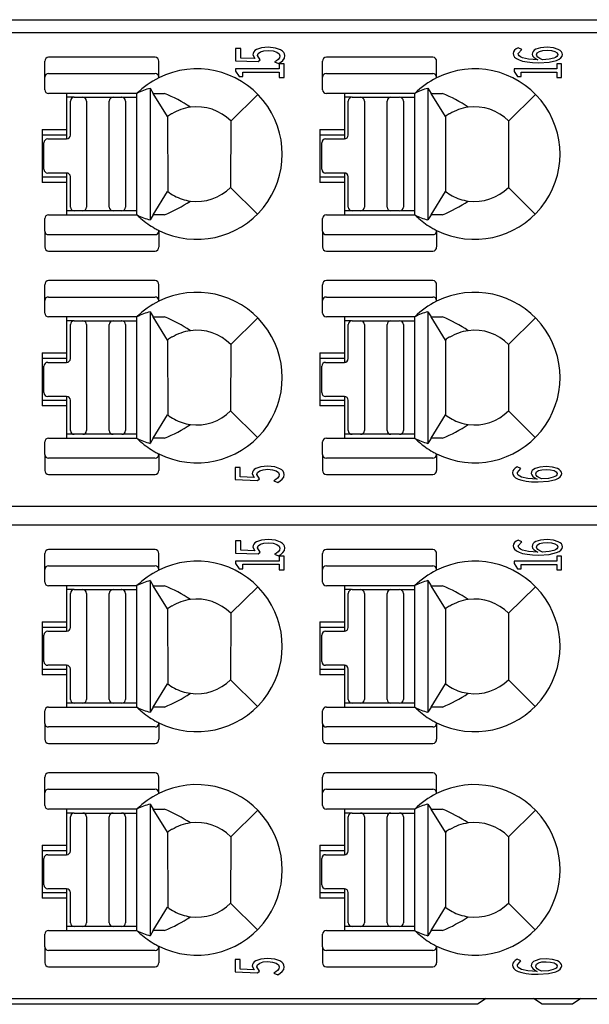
# Model space of a CAD drawing. Header units: millimetres. Extents: x 0 to 427, y 0 to 299.
# Tile 10 of 37: x 161 to 176, y 50 to 76. Entities that reach past the tile are written whole.
import ezdxf

# ---------------------------------------------------------------- set-up
doc = ezdxf.new("R2010")
doc.units = ezdxf.units.MM
doc.header["$LTSCALE"] = 23.1
doc.header["$MEASUREMENT"] = 0
doc.layers.add('Layer0000', color=7, linetype='Continuous', lineweight=25)
doc.layers.add('LAYER_1', color=7, linetype='Continuous')

msp = doc.modelspace()

# ---------------------------------------------------------------- linework, layer by layer
at = {"layer": 'Layer0000', "color": 7, "linetype": 'Continuous', "lineweight": 25}
for p, q in [((154.63, 76.428), (189.315, 76.428)), ((189.848, 76.078), (119.002, 76.078)), ((164.121, 75.44), (161.313, 75.44)), ((171.451, 75.44), (168.643, 75.44)), ((161.213, 74.914), (161.213, 75.33)), ((164.221, 74.914), (164.221, 75.33)), ((168.543, 74.914), (168.543, 75.33)), ((171.551, 74.914), (171.551, 75.33)), ((161.213, 74.578), (161.213, 74.914)), ((161.313, 75.005), (164.121, 75.005)), ((164.221, 74.914), (164.221, 74.892)), ((168.543, 74.578), (168.543, 74.914)), ((168.643, 75.005), (171.451, 75.005)), ((171.551, 74.914), (171.551, 74.892)), ((163.646, 74.48), (161.313, 74.478)), ((161.79, 74.478), (161.79, 73.528)), ((161.976, 74.378), (161.79, 74.378)), ((161.99, 74.379), (162.215, 74.379)), ((162.215, 74.379), (163.015, 74.379)), ((163.015, 74.379), (163.245, 74.379)), ((163.245, 74.379), (163.238, 74.379)), ((163.264, 74.379), (163.645, 74.379)), ((163.99, 74.616), (164.075, 74.478)), ((163.99, 74.616), (163.99, 71.14)), ((164.075, 74.478), (164.373, 74.479)), ((164.452, 73.869), (164.075, 74.478)), ((166.119, 73.752), (166.834, 74.452)), ((170.976, 74.48), (168.643, 74.478)), ((169.12, 74.478), (169.12, 73.528)), ((169.306, 74.378), (169.12, 74.378)), ((169.32, 74.379), (169.545, 74.379)), ((169.545, 74.379), (170.345, 74.379)), ((170.345, 74.379), (170.575, 74.379)), ((170.575, 74.379), (170.568, 74.379)), ((170.594, 74.379), (170.975, 74.379)), ((171.32, 74.616), (171.405, 74.478)), ((171.32, 74.616), (171.32, 71.14)), ((171.405, 74.478), (171.703, 74.479)), ((171.782, 73.869), (171.405, 74.478)), ((173.449, 73.752), (174.164, 74.452)), ((161.89, 73.379), (161.89, 74.279)), ((162.315, 74.279), (162.315, 71.479)), ((162.915, 71.479), (162.915, 74.279)), ((163.345, 74.279), (163.345, 71.479)), ((163.644, 71.319), (163.644, 74.278)), ((169.22, 73.379), (169.22, 74.279)), ((169.645, 74.279), (169.645, 71.479)), ((170.245, 71.479), (170.245, 74.279)), ((170.675, 74.279), (170.675, 71.479)), ((170.974, 71.319), (170.974, 74.278)), ((164.454, 73.865), (164.456, 71.893)), ((164.569, 73.941), (164.555, 73.941)), ((171.784, 73.865), (171.786, 71.893)), ((171.899, 73.941), (171.885, 73.941)), ((166.119, 73.752), (166.114, 71.998)), ((173.449, 73.752), (173.444, 71.998)), ((161.14, 73.528), (161.14, 72.128)), ((161.14, 73.528), (161.79, 73.528)), ((161.79, 73.378), (161.14, 73.378)), ((161.79, 73.528), (161.79, 73.378)), ((161.79, 73.378), (161.79, 73.279)), ((168.47, 73.528), (168.47, 72.128)), ((168.47, 73.528), (169.12, 73.528)), ((169.12, 73.378), (168.47, 73.378)), ((169.12, 73.528), (169.12, 73.378)), ((169.12, 73.378), (169.12, 73.279)), ((161.19, 72.479), (161.19, 73.179)), ((161.29, 73.279), (161.79, 73.279)), ((168.52, 72.479), (168.52, 73.179)), ((168.62, 73.279), (169.12, 73.279)), ((161.79, 72.379), (161.29, 72.379)), ((161.79, 72.379), (161.79, 72.278)), ((169.12, 72.379), (168.62, 72.379)), ((169.12, 72.379), (169.12, 72.278)), ((161.14, 72.278), (161.79, 72.278)), ((161.79, 72.128), (161.14, 72.128)), ((161.79, 72.278), (161.79, 72.128)), ((161.79, 72.128), (161.79, 71.278)), ((161.89, 71.479), (161.89, 72.279)), ((168.47, 72.278), (169.12, 72.278)), ((169.12, 72.128), (168.47, 72.128)), ((169.12, 72.278), (169.12, 72.128)), ((169.12, 72.128), (169.12, 71.278)), ((169.22, 71.479), (169.22, 72.279)), ((164.075, 71.277), (164.455, 71.892)), ((166.114, 71.998), (166.824, 71.293)), ((171.405, 71.277), (171.785, 71.892)), ((173.444, 71.998), (174.154, 71.293)), ((161.313, 71.278), (163.646, 71.276)), ((161.99, 71.379), (161.79, 71.379)), ((162.215, 71.379), (161.99, 71.379)), ((163.015, 71.379), (162.215, 71.379)), ((163.245, 71.379), (163.015, 71.379)), ((163.644, 71.379), (163.264, 71.379)), ((163.344, 71.471), (163.344, 71.472)), ((164.075, 71.277), (163.99, 71.14)), ((164.373, 71.277), (164.075, 71.277)), ((168.643, 71.278), (170.976, 71.276)), ((169.32, 71.379), (169.12, 71.379)), ((169.545, 71.379), (169.32, 71.379)), ((170.345, 71.379), (169.545, 71.379)), ((170.575, 71.379), (170.345, 71.379)), ((170.974, 71.379), (170.594, 71.379)), ((170.674, 71.471), (170.674, 71.472)), ((171.405, 71.277), (171.32, 71.14)), ((171.703, 71.277), (171.405, 71.277)), ((161.213, 70.842), (161.213, 71.178)), ((168.543, 70.842), (168.543, 71.178)), ((161.213, 70.842), (161.213, 70.426)), ((164.121, 70.751), (161.313, 70.751)), ((164.221, 70.863), (164.221, 70.842)), ((164.221, 70.842), (164.221, 70.426)), ((168.543, 70.842), (168.543, 70.426)), ((171.451, 70.751), (168.643, 70.751)), ((171.551, 70.863), (171.551, 70.842)), ((171.551, 70.842), (171.551, 70.426)), ((161.313, 70.316), (164.121, 70.316)), ((168.643, 70.316), (171.451, 70.316)), ((161.213, 69.014), (161.213, 69.43)), ((164.121, 69.54), (161.313, 69.54)), ((164.221, 69.014), (164.221, 69.43)), ((168.543, 69.014), (168.543, 69.43)), ((171.451, 69.54), (168.643, 69.54)), ((171.551, 69.014), (171.551, 69.43)), ((161.213, 68.678), (161.213, 69.014)), ((161.313, 69.105), (164.121, 69.105)), ((164.221, 69.014), (164.221, 68.992)), ((168.543, 68.678), (168.543, 69.014)), ((168.643, 69.105), (171.451, 69.105)), ((171.551, 69.014), (171.551, 68.992)), ((163.99, 68.716), (164.075, 68.578)), ((163.99, 68.716), (163.99, 65.24)), ((171.32, 68.716), (171.405, 68.578)), ((171.32, 68.716), (171.32, 65.24)), ((163.646, 68.58), (161.313, 68.578)), ((161.79, 68.578), (161.79, 67.628)), ((161.976, 68.478), (161.79, 68.478)), ((161.99, 68.479), (162.215, 68.479)), ((162.215, 68.479), (163.015, 68.479)), ((163.015, 68.479), (163.245, 68.479)), ((163.245, 68.479), (163.238, 68.479)), ((163.264, 68.479), (163.645, 68.479)), ((164.075, 68.578), (164.373, 68.579)), ((164.452, 67.969), (164.075, 68.578)), ((166.119, 67.852), (166.834, 68.552)), ((170.976, 68.58), (168.643, 68.578)), ((169.12, 68.578), (169.12, 67.628)), ((169.306, 68.478), (169.12, 68.478)), ((169.32, 68.479), (169.545, 68.479)), ((169.545, 68.479), (170.345, 68.479)), ((170.345, 68.479), (170.575, 68.479)), ((170.575, 68.479), (170.568, 68.479)), ((170.594, 68.479), (170.975, 68.479)), ((171.405, 68.578), (171.703, 68.579)), ((171.782, 67.969), (171.405, 68.578)), ((173.449, 67.852), (174.164, 68.552)), ((161.89, 67.479), (161.89, 68.379)), ((162.315, 68.379), (162.315, 65.579)), ((162.915, 65.579), (162.915, 68.379)), ((163.345, 68.379), (163.345, 65.579)), ((163.644, 65.419), (163.644, 68.378)), ((169.22, 67.479), (169.22, 68.379)), ((169.645, 68.379), (169.645, 65.579)), ((170.245, 65.579), (170.245, 68.379)), ((170.675, 68.379), (170.675, 65.579)), ((170.974, 65.419), (170.974, 68.378)), ((164.454, 67.965), (164.456, 65.993)), ((164.569, 68.041), (164.555, 68.041)), ((171.784, 67.965), (171.786, 65.993)), ((171.899, 68.041), (171.885, 68.041)), ((161.14, 67.628), (161.14, 66.228)), ((161.14, 67.628), (161.79, 67.628)), ((161.79, 67.628), (161.79, 67.478)), ((166.119, 67.852), (166.114, 66.098)), ((168.47, 67.628), (168.47, 66.228)), ((168.47, 67.628), (169.12, 67.628)), ((169.12, 67.628), (169.12, 67.478)), ((173.449, 67.852), (173.444, 66.098)), ((161.79, 67.478), (161.14, 67.478)), ((161.29, 67.379), (161.79, 67.379)), ((161.79, 67.478), (161.79, 67.379)), ((169.12, 67.478), (168.47, 67.478)), ((168.62, 67.379), (169.12, 67.379)), ((169.12, 67.478), (169.12, 67.379)), ((161.19, 66.579), (161.19, 67.279)), ((168.52, 66.579), (168.52, 67.279)), ((161.14, 66.378), (161.79, 66.378)), ((161.79, 66.479), (161.29, 66.479)), ((161.79, 66.479), (161.79, 66.378)), ((161.79, 66.378), (161.79, 66.228)), ((161.89, 65.579), (161.89, 66.379)), ((168.47, 66.378), (169.12, 66.378)), ((169.12, 66.479), (168.62, 66.479)), ((169.12, 66.479), (169.12, 66.378)), ((169.12, 66.378), (169.12, 66.228)), ((169.22, 65.579), (169.22, 66.379)), ((161.79, 66.228), (161.14, 66.228)), ((161.79, 66.228), (161.79, 65.378)), ((166.114, 66.098), (166.824, 65.393)), ((169.12, 66.228), (168.47, 66.228)), ((169.12, 66.228), (169.12, 65.378)), ((173.444, 66.098), (174.154, 65.393)), ((164.075, 65.377), (164.455, 65.992)), ((171.405, 65.377), (171.785, 65.992)), ((163.344, 65.571), (163.344, 65.572)), ((170.674, 65.571), (170.674, 65.572)), ((161.213, 64.942), (161.213, 65.278)), ((161.313, 65.378), (163.646, 65.376)), ((161.99, 65.479), (161.79, 65.479)), ((162.215, 65.479), (161.99, 65.479)), ((163.015, 65.479), (162.215, 65.479)), ((163.245, 65.479), (163.015, 65.479)), ((163.644, 65.479), (163.264, 65.479)), ((164.075, 65.377), (163.99, 65.24)), ((164.373, 65.377), (164.075, 65.377)), ((168.543, 64.942), (168.543, 65.278)), ((168.643, 65.378), (170.976, 65.376)), ((169.32, 65.479), (169.12, 65.479)), ((169.545, 65.479), (169.32, 65.479)), ((170.345, 65.479), (169.545, 65.479)), ((170.575, 65.479), (170.345, 65.479)), ((170.974, 65.479), (170.594, 65.479)), ((171.405, 65.377), (171.32, 65.24)), ((171.703, 65.377), (171.405, 65.377)), ((161.213, 64.942), (161.213, 64.526)), ((164.121, 64.851), (161.313, 64.851)), ((164.221, 64.963), (164.221, 64.942)), ((164.221, 64.942), (164.221, 64.526)), ((168.543, 64.942), (168.543, 64.526)), ((171.451, 64.851), (168.643, 64.851)), ((171.551, 64.963), (171.551, 64.942)), ((171.551, 64.942), (171.551, 64.526)), ((161.313, 64.416), (164.121, 64.416)), ((168.643, 64.416), (171.451, 64.416)), ((119.002, 63.578), (189.848, 63.578)), ((189.848, 63.078), (119.002, 63.078)), ((164.121, 62.44), (161.313, 62.44)), ((171.451, 62.44), (168.643, 62.44)), ((161.213, 61.914), (161.213, 62.33)), ((164.221, 61.914), (164.221, 62.33)), ((168.543, 61.914), (168.543, 62.33)), ((171.551, 61.914), (171.551, 62.33)), ((161.213, 61.578), (161.213, 61.914)), ((161.313, 62.005), (164.121, 62.005)), ((164.221, 61.914), (164.221, 61.892)), ((168.543, 61.578), (168.543, 61.914)), ((168.643, 62.005), (171.451, 62.005)), ((171.551, 61.914), (171.551, 61.892)), ((163.646, 61.48), (161.313, 61.478)), ((161.79, 61.478), (161.79, 60.528)), ((161.976, 61.378), (161.79, 61.378)), ((161.99, 61.379), (162.215, 61.379)), ((162.215, 61.379), (163.015, 61.379)), ((163.015, 61.379), (163.245, 61.379)), ((163.245, 61.379), (163.238, 61.379)), ((163.264, 61.379), (163.645, 61.379)), ((163.99, 61.616), (164.075, 61.478)), ((163.99, 61.616), (163.99, 58.14)), ((164.075, 61.478), (164.373, 61.479)), ((164.452, 60.869), (164.075, 61.478)), ((166.119, 60.752), (166.834, 61.452)), ((170.976, 61.48), (168.643, 61.478)), ((169.12, 61.478), (169.12, 60.528)), ((169.306, 61.378), (169.12, 61.378)), ((169.32, 61.379), (169.545, 61.379)), ((169.545, 61.379), (170.345, 61.379)), ((170.345, 61.379), (170.575, 61.379)), ((170.575, 61.379), (170.568, 61.379)), ((170.594, 61.379), (170.975, 61.379)), ((171.32, 61.616), (171.405, 61.478)), ((171.32, 61.616), (171.32, 58.14)), ((171.405, 61.478), (171.703, 61.479)), ((171.782, 60.869), (171.405, 61.478)), ((173.449, 60.752), (174.164, 61.452)), ((161.89, 60.379), (161.89, 61.279)), ((162.315, 61.279), (162.315, 58.479)), ((162.915, 58.479), (162.915, 61.279)), ((163.345, 61.279), (163.345, 58.479)), ((163.644, 58.319), (163.644, 61.278)), ((169.22, 60.379), (169.22, 61.279)), ((169.645, 61.279), (169.645, 58.479)), ((170.245, 58.479), (170.245, 61.279)), ((170.675, 61.279), (170.675, 58.479)), ((170.974, 58.319), (170.974, 61.278)), ((164.454, 60.865), (164.456, 58.893)), ((164.569, 60.941), (164.555, 60.941)), ((171.784, 60.865), (171.786, 58.893)), ((171.899, 60.941), (171.885, 60.941)), ((166.119, 60.752), (166.114, 58.998)), ((173.449, 60.752), (173.444, 58.998)), ((161.14, 60.528), (161.14, 59.128)), ((161.14, 60.528), (161.79, 60.528)), ((161.79, 60.378), (161.14, 60.378)), ((161.79, 60.528), (161.79, 60.378)), ((161.79, 60.378), (161.79, 60.279)), ((168.47, 60.528), (168.47, 59.128)), ((168.47, 60.528), (169.12, 60.528)), ((169.12, 60.378), (168.47, 60.378)), ((169.12, 60.528), (169.12, 60.378)), ((169.12, 60.378), (169.12, 60.279)), ((161.19, 59.479), (161.19, 60.179)), ((161.29, 60.279), (161.79, 60.279)), ((168.52, 59.479), (168.52, 60.179)), ((168.62, 60.279), (169.12, 60.279)), ((161.79, 59.379), (161.29, 59.379)), ((161.79, 59.379), (161.79, 59.278)), ((169.12, 59.379), (168.62, 59.379)), ((169.12, 59.379), (169.12, 59.278)), ((161.14, 59.278), (161.79, 59.278)), ((161.79, 59.128), (161.14, 59.128)), ((161.79, 59.278), (161.79, 59.128)), ((161.79, 59.128), (161.79, 58.278)), ((161.89, 58.479), (161.89, 59.279)), ((168.47, 59.278), (169.12, 59.278)), ((169.12, 59.128), (168.47, 59.128)), ((169.12, 59.278), (169.12, 59.128)), ((169.12, 59.128), (169.12, 58.278)), ((169.22, 58.479), (169.22, 59.279)), ((164.075, 58.277), (164.455, 58.892)), ((166.114, 58.998), (166.824, 58.293)), ((171.405, 58.277), (171.785, 58.892)), ((173.444, 58.998), (174.154, 58.293)), ((161.313, 58.278), (163.646, 58.276)), ((161.99, 58.379), (161.79, 58.379)), ((162.215, 58.379), (161.99, 58.379)), ((163.015, 58.379), (162.215, 58.379)), ((163.245, 58.379), (163.015, 58.379)), ((163.644, 58.379), (163.264, 58.379)), ((163.344, 58.471), (163.344, 58.472)), ((164.075, 58.277), (163.99, 58.14)), ((164.373, 58.277), (164.075, 58.277)), ((168.643, 58.278), (170.976, 58.276)), ((169.32, 58.379), (169.12, 58.379)), ((169.545, 58.379), (169.32, 58.379)), ((170.345, 58.379), (169.545, 58.379)), ((170.575, 58.379), (170.345, 58.379)), ((170.974, 58.379), (170.594, 58.379)), ((170.674, 58.471), (170.674, 58.472)), ((171.405, 58.277), (171.32, 58.14)), ((171.703, 58.277), (171.405, 58.277)), ((161.213, 57.842), (161.213, 58.178)), ((168.543, 57.842), (168.543, 58.178)), ((161.213, 57.842), (161.213, 57.426)), ((164.121, 57.751), (161.313, 57.751)), ((164.221, 57.863), (164.221, 57.842)), ((164.221, 57.842), (164.221, 57.426)), ((168.543, 57.842), (168.543, 57.426)), ((171.451, 57.751), (168.643, 57.751)), ((171.551, 57.863), (171.551, 57.842)), ((171.551, 57.842), (171.551, 57.426)), ((161.313, 57.316), (164.121, 57.316)), ((168.643, 57.316), (171.451, 57.316)), ((161.213, 56.014), (161.213, 56.43)), ((164.121, 56.54), (161.313, 56.54)), ((164.221, 56.014), (164.221, 56.43)), ((168.543, 56.014), (168.543, 56.43)), ((171.451, 56.54), (168.643, 56.54)), ((171.551, 56.014), (171.551, 56.43)), ((161.213, 55.678), (161.213, 56.014)), ((161.313, 56.105), (164.121, 56.105)), ((164.221, 56.014), (164.221, 55.992)), ((168.543, 55.678), (168.543, 56.014)), ((168.643, 56.105), (171.451, 56.105)), ((171.551, 56.014), (171.551, 55.992)), ((163.99, 55.716), (164.075, 55.578)), ((163.99, 55.716), (163.99, 52.24)), ((171.32, 55.716), (171.405, 55.578)), ((171.32, 55.716), (171.32, 52.24)), ((163.646, 55.58), (161.313, 55.578)), ((161.79, 55.578), (161.79, 54.628)), ((161.976, 55.478), (161.79, 55.478)), ((161.99, 55.479), (162.215, 55.479)), ((162.215, 55.479), (163.015, 55.479)), ((163.015, 55.479), (163.245, 55.479)), ((163.245, 55.479), (163.238, 55.479)), ((163.264, 55.479), (163.645, 55.479)), ((164.075, 55.578), (164.373, 55.579)), ((164.452, 54.969), (164.075, 55.578)), ((166.119, 54.852), (166.834, 55.552)), ((170.976, 55.58), (168.643, 55.578)), ((169.12, 55.578), (169.12, 54.628)), ((169.306, 55.478), (169.12, 55.478)), ((169.32, 55.479), (169.545, 55.479)), ((169.545, 55.479), (170.345, 55.479)), ((170.345, 55.479), (170.575, 55.479)), ((170.575, 55.479), (170.568, 55.479)), ((170.594, 55.479), (170.975, 55.479)), ((171.405, 55.578), (171.703, 55.579)), ((171.782, 54.969), (171.405, 55.578)), ((173.449, 54.852), (174.164, 55.552)), ((161.89, 54.479), (161.89, 55.379)), ((162.315, 55.379), (162.315, 52.579)), ((162.915, 52.579), (162.915, 55.379)), ((163.345, 55.379), (163.345, 52.579)), ((163.644, 52.419), (163.644, 55.378)), ((169.22, 54.479), (169.22, 55.379)), ((169.645, 55.379), (169.645, 52.579)), ((170.245, 52.579), (170.245, 55.379)), ((170.675, 55.379), (170.675, 52.579)), ((170.974, 52.419), (170.974, 55.378)), ((164.454, 54.965), (164.456, 52.993)), ((164.569, 55.041), (164.555, 55.041)), ((171.784, 54.965), (171.786, 52.993)), ((171.899, 55.041), (171.885, 55.041)), ((161.14, 54.628), (161.14, 53.228)), ((161.14, 54.628), (161.79, 54.628)), ((161.79, 54.628), (161.79, 54.478)), ((166.119, 54.852), (166.114, 53.098)), ((168.47, 54.628), (168.47, 53.228)), ((168.47, 54.628), (169.12, 54.628)), ((169.12, 54.628), (169.12, 54.478)), ((173.449, 54.852), (173.444, 53.098)), ((161.79, 54.478), (161.14, 54.478)), ((161.29, 54.379), (161.79, 54.379)), ((161.79, 54.478), (161.79, 54.379)), ((169.12, 54.478), (168.47, 54.478)), ((168.62, 54.379), (169.12, 54.379)), ((169.12, 54.478), (169.12, 54.379)), ((161.19, 53.579), (161.19, 54.279)), ((168.52, 53.579), (168.52, 54.279)), ((161.14, 53.378), (161.79, 53.378)), ((161.79, 53.479), (161.29, 53.479)), ((161.79, 53.479), (161.79, 53.378)), ((161.79, 53.378), (161.79, 53.228)), ((161.89, 52.579), (161.89, 53.379)), ((168.47, 53.378), (169.12, 53.378)), ((169.12, 53.479), (168.62, 53.479)), ((169.12, 53.479), (169.12, 53.378)), ((169.12, 53.378), (169.12, 53.228)), ((169.22, 52.579), (169.22, 53.379)), ((161.79, 53.228), (161.14, 53.228)), ((161.79, 53.228), (161.79, 52.378)), ((166.114, 53.098), (166.824, 52.393)), ((169.12, 53.228), (168.47, 53.228)), ((169.12, 53.228), (169.12, 52.378)), ((173.444, 53.098), (174.154, 52.393)), ((164.075, 52.377), (164.455, 52.992)), ((171.405, 52.377), (171.785, 52.992)), ((163.344, 52.571), (163.344, 52.572)), ((170.674, 52.571), (170.674, 52.572)), ((161.213, 51.942), (161.213, 52.278)), ((161.313, 52.378), (163.646, 52.376)), ((161.99, 52.479), (161.79, 52.479)), ((162.215, 52.479), (161.99, 52.479)), ((163.015, 52.479), (162.215, 52.479)), ((163.245, 52.479), (163.015, 52.479)), ((163.644, 52.479), (163.264, 52.479)), ((164.075, 52.377), (163.99, 52.24)), ((164.373, 52.377), (164.075, 52.377)), ((168.543, 51.942), (168.543, 52.278)), ((168.643, 52.378), (170.976, 52.376)), ((169.32, 52.479), (169.12, 52.479)), ((169.545, 52.479), (169.32, 52.479)), ((170.345, 52.479), (169.545, 52.479)), ((170.575, 52.479), (170.345, 52.479)), ((170.974, 52.479), (170.594, 52.479)), ((171.405, 52.377), (171.32, 52.24)), ((171.703, 52.377), (171.405, 52.377)), ((161.213, 51.942), (161.213, 51.526)), ((164.121, 51.851), (161.313, 51.851)), ((164.221, 51.963), (164.221, 51.942)), ((164.221, 51.942), (164.221, 51.526)), ((168.543, 51.942), (168.543, 51.526)), ((171.451, 51.851), (168.643, 51.851)), ((171.551, 51.963), (171.551, 51.942)), ((171.551, 51.942), (171.551, 51.526)), ((161.313, 51.416), (164.121, 51.416)), ((168.643, 51.416), (171.451, 51.416)), ((119.002, 50.578), (189.848, 50.578)), ((172.859, 50.578), (172.634, 50.428)), ((174.334, 50.428), (174.109, 50.578)), ((175.359, 50.578), (175.134, 50.428)), ((172.634, 50.428), (119.807, 50.428)), ((175.134, 50.428), (174.334, 50.428))]:
    msp.add_line(p, q, dxfattribs=at)
for centre, radius, start, end in [((161.318, 75.334), 0.105, 92.8781, 182.6522), ((164.116, 75.334), 0.105, 357.5855, 87.1293), ((168.648, 75.334), 0.105, 92.8781, 182.6522), ((171.446, 75.334), 0.105, 357.5855, 87.1293), ((161.308, 74.909), 0.0957, 87.3682, 177.1008), ((165.224, 72.873), 2.255, 116.4152, 134.4365), ((164.126, 74.909), 0.0957, 2.8992, 92.6318), ((165.226, 72.878), 2.251, 243.496, 116.5066), ((168.638, 74.909), 0.0957, 87.3682, 177.1008), ((172.554, 72.873), 2.255, 116.4152, 134.4365), ((171.456, 74.909), 0.0957, 2.8992, 92.6318), ((172.556, 72.878), 2.251, 243.496, 116.5066), ((161.313, 74.578), 0.1, 180, 270), ((161.99, 74.279), 0.1, 90, 180), ((162.215, 74.279), 0.1, 0, 90), ((163.015, 74.279), 0.1, 90, 180), ((163.245, 74.279), 0.1, 0, 90), ((164.403, 73.029), 1.639, 104.5895, 117.5145), ((163.081, 71.236), 3.491, 55.5897, 68.271), ((168.643, 74.578), 0.1, 180, 270), ((169.32, 74.279), 0.1, 90, 180), ((169.545, 74.279), 0.1, 0, 90), ((170.345, 74.279), 0.1, 90, 180), ((170.575, 74.279), 0.1, 0, 90), ((171.733, 73.029), 1.639, 104.5895, 117.5145), ((170.411, 71.236), 3.491, 55.5897, 68.271), ((165.226, 72.878), 1.25, 97.9308, 121.7025), ((165.226, 72.878), 1.25, 44.4046, 97.9308), ((172.556, 72.878), 1.25, 97.9308, 121.7025), ((172.556, 72.878), 1.25, 44.4046, 97.9308), ((165.226, 72.878), 1.257, 122.2482, 128.0262), ((172.556, 72.878), 1.257, 122.2482, 128.0262), ((161.79, 73.379), 0.1, 270, 0), ((169.12, 73.379), 0.1, 270, 0), ((161.29, 73.179), 0.1, 90, 180), ((168.62, 73.179), 0.1, 90, 180), ((161.29, 72.479), 0.1, 180, 270), ((161.79, 72.279), 0.1, 0, 90), ((168.62, 72.479), 0.1, 180, 270), ((169.12, 72.279), 0.1, 0, 90), ((165.226, 72.878), 1.25, 231.9545, 241.6424), ((165.226, 72.878), 1.25, 241.6424, 262.069), ((165.226, 72.878), 1.25, 262.069, 315.2375), ((172.556, 72.878), 1.25, 231.9545, 241.6424), ((172.556, 72.878), 1.25, 241.6424, 262.069), ((172.556, 72.878), 1.25, 262.069, 315.2375), ((163.084, 74.515), 3.485, 291.7076, 304.4163), ((170.414, 74.515), 3.485, 291.7076, 304.4163), ((161.313, 71.178), 0.1, 90, 180), ((161.99, 71.479), 0.1, 180, 270), ((162.215, 71.479), 0.1, 270, 0), ((163.015, 71.479), 0.1, 180, 270), ((163.239, 71.318), 0.0604, 90.5429, 91.1935), ((163.245, 71.479), 0.1, 270, 0), ((163.453, 71.291), 0.193, 355.4485, 8.3508), ((165.224, 72.882), 2.254, 225.4868, 229.1091), ((164.39, 72.685), 1.596, 242.2936, 255.494), ((168.643, 71.178), 0.1, 90, 180), ((169.32, 71.479), 0.1, 180, 270), ((169.545, 71.479), 0.1, 270, 0), ((170.345, 71.479), 0.1, 180, 270), ((170.569, 71.318), 0.0604, 90.5429, 91.1935), ((170.575, 71.479), 0.1, 270, 0), ((170.783, 71.291), 0.193, 355.4485, 8.3508), ((172.554, 72.882), 2.254, 225.4868, 229.1091), ((171.72, 72.685), 1.596, 242.2936, 255.494), ((165.224, 72.882), 2.254, 229.1091, 240.6981), ((172.554, 72.882), 2.254, 229.1091, 240.6981), ((161.308, 70.847), 0.0957, 182.8992, 272.6318), ((165.224, 72.882), 2.254, 240.6981, 243.5741), ((164.126, 70.847), 0.0957, 267.3682, 357.1008), ((168.638, 70.847), 0.0957, 182.8992, 272.6318), ((172.554, 72.882), 2.254, 240.6981, 243.5741), ((171.456, 70.847), 0.0957, 267.3682, 357.1008), ((161.318, 70.421), 0.105, 177.3478, 267.1221), ((164.116, 70.421), 0.105, 272.8707, 2.4145), ((168.648, 70.421), 0.105, 177.3478, 267.1221), ((171.446, 70.421), 0.105, 272.8707, 2.4145), ((161.318, 69.434), 0.105, 92.8781, 182.6522), ((164.116, 69.434), 0.105, 357.5855, 87.1293), ((168.648, 69.434), 0.105, 92.8781, 182.6522), ((171.446, 69.434), 0.105, 357.5855, 87.1293), ((165.226, 66.978), 2.251, 243.496, 116.5066), ((172.556, 66.978), 2.251, 243.496, 116.5066), ((161.308, 69.009), 0.0957, 87.3682, 177.1008), ((165.224, 66.973), 2.255, 116.4152, 134.4365), ((164.126, 69.009), 0.0957, 2.8992, 92.6318), ((168.638, 69.009), 0.0957, 87.3682, 177.1008), ((172.554, 66.973), 2.255, 116.4152, 134.4365), ((171.456, 69.009), 0.0957, 2.8992, 92.6318), ((161.313, 68.678), 0.1, 180, 270), ((164.403, 67.129), 1.639, 104.5895, 117.5145), ((168.643, 68.678), 0.1, 180, 270), ((171.733, 67.129), 1.639, 104.5895, 117.5145), ((161.99, 68.379), 0.1, 90, 180), ((162.215, 68.379), 0.1, 0, 90), ((163.015, 68.379), 0.1, 90, 180), ((163.245, 68.379), 0.1, 0, 90), ((163.081, 65.336), 3.491, 55.5897, 68.271), ((169.32, 68.379), 0.1, 90, 180), ((169.545, 68.379), 0.1, 0, 90), ((170.345, 68.379), 0.1, 90, 180), ((170.575, 68.379), 0.1, 0, 90), ((170.411, 65.336), 3.491, 55.5897, 68.271), ((165.226, 66.978), 1.25, 97.9308, 121.7025), ((165.226, 66.978), 1.25, 44.4046, 97.9308), ((172.556, 66.978), 1.25, 97.9308, 121.7025), ((172.556, 66.978), 1.25, 44.4046, 97.9308), ((165.226, 66.978), 1.257, 122.2482, 128.0262), ((172.556, 66.978), 1.257, 122.2482, 128.0262), ((161.29, 67.279), 0.1, 90, 180), ((161.79, 67.479), 0.1, 270, 0), ((168.62, 67.279), 0.1, 90, 180), ((169.12, 67.479), 0.1, 270, 0), ((161.29, 66.579), 0.1, 180, 270), ((168.62, 66.579), 0.1, 180, 270), ((161.79, 66.379), 0.1, 0, 90), ((169.12, 66.379), 0.1, 0, 90), ((165.226, 66.978), 1.25, 262.069, 315.2375), ((172.556, 66.978), 1.25, 262.069, 315.2375), ((165.226, 66.978), 1.25, 231.9545, 241.6424), ((165.226, 66.978), 1.25, 241.6424, 262.069), ((172.556, 66.978), 1.25, 231.9545, 241.6424), ((172.556, 66.978), 1.25, 241.6424, 262.069), ((161.99, 65.579), 0.1, 180, 270), ((162.215, 65.579), 0.1, 270, 0), ((163.015, 65.579), 0.1, 180, 270), ((163.245, 65.579), 0.1, 270, 0), ((163.084, 68.615), 3.485, 291.7076, 304.4163), ((169.32, 65.579), 0.1, 180, 270), ((169.545, 65.579), 0.1, 270, 0), ((170.345, 65.579), 0.1, 180, 270), ((170.575, 65.579), 0.1, 270, 0), ((170.414, 68.615), 3.485, 291.7076, 304.4163), ((161.313, 65.278), 0.1, 90, 180), ((163.239, 65.418), 0.0604, 90.5429, 91.1935), ((163.453, 65.391), 0.193, 355.4485, 8.3508), ((165.224, 66.982), 2.254, 225.4868, 229.1091), ((164.39, 66.785), 1.596, 242.2936, 255.494), ((165.224, 66.982), 2.254, 229.1091, 240.6981), ((168.643, 65.278), 0.1, 90, 180), ((170.569, 65.418), 0.0604, 90.5429, 91.1935), ((170.783, 65.391), 0.193, 355.4485, 8.3508), ((172.554, 66.982), 2.254, 225.4868, 229.1091), ((171.72, 66.785), 1.596, 242.2936, 255.494), ((172.554, 66.982), 2.254, 229.1091, 240.6981), ((165.224, 66.982), 2.254, 240.6981, 243.5741), ((172.554, 66.982), 2.254, 240.6981, 243.5741), ((161.308, 64.947), 0.0957, 182.8992, 272.6318), ((164.126, 64.947), 0.0957, 267.3682, 357.1008), ((168.638, 64.947), 0.0957, 182.8992, 272.6318), ((171.456, 64.947), 0.0957, 267.3682, 357.1008), ((161.318, 64.521), 0.105, 177.3478, 267.1221), ((164.116, 64.521), 0.105, 272.8707, 2.4145), ((168.648, 64.521), 0.105, 177.3478, 267.1221), ((171.446, 64.521), 0.105, 272.8707, 2.4145), ((161.318, 62.334), 0.105, 92.8781, 182.6522), ((164.116, 62.334), 0.105, 357.5855, 87.1293), ((168.648, 62.334), 0.105, 92.8781, 182.6522), ((171.446, 62.334), 0.105, 357.5855, 87.1293), ((161.308, 61.909), 0.0957, 87.3682, 177.1008), ((165.224, 59.873), 2.255, 116.4152, 134.4365), ((164.126, 61.909), 0.0957, 2.8992, 92.6318), ((165.226, 59.878), 2.251, 243.496, 116.5066), ((168.638, 61.909), 0.0957, 87.3682, 177.1008), ((172.554, 59.873), 2.255, 116.4152, 134.4365), ((171.456, 61.909), 0.0957, 2.8992, 92.6318), ((172.556, 59.878), 2.251, 243.496, 116.5066), ((161.313, 61.578), 0.1, 180, 270), ((161.99, 61.279), 0.1, 90, 180), ((162.215, 61.279), 0.1, 0, 90), ((163.015, 61.279), 0.1, 90, 180), ((163.245, 61.279), 0.1, 0, 90), ((164.403, 60.029), 1.639, 104.5895, 117.5145), ((163.081, 58.236), 3.491, 55.5897, 68.271), ((168.643, 61.578), 0.1, 180, 270), ((169.32, 61.279), 0.1, 90, 180), ((169.545, 61.279), 0.1, 0, 90), ((170.345, 61.279), 0.1, 90, 180), ((170.575, 61.279), 0.1, 0, 90), ((171.733, 60.029), 1.639, 104.5895, 117.5145), ((170.411, 58.236), 3.491, 55.5897, 68.271), ((165.226, 59.878), 1.25, 97.9308, 121.7025), ((165.226, 59.878), 1.25, 44.4046, 97.9308), ((172.556, 59.878), 1.25, 97.9308, 121.7025), ((172.556, 59.878), 1.25, 44.4046, 97.9308), ((165.226, 59.878), 1.257, 122.2482, 128.0262), ((172.556, 59.878), 1.257, 122.2482, 128.0262), ((161.79, 60.379), 0.1, 270, 0), ((169.12, 60.379), 0.1, 270, 0), ((161.29, 60.179), 0.1, 90, 180), ((168.62, 60.179), 0.1, 90, 180), ((161.29, 59.479), 0.1, 180, 270), ((161.79, 59.279), 0.1, 0, 90), ((168.62, 59.479), 0.1, 180, 270), ((169.12, 59.279), 0.1, 0, 90), ((165.226, 59.878), 1.25, 231.9545, 241.6424), ((165.226, 59.878), 1.25, 241.6424, 262.069), ((165.226, 59.878), 1.25, 262.069, 315.2375), ((172.556, 59.878), 1.25, 231.9545, 241.6424), ((172.556, 59.878), 1.25, 241.6424, 262.069), ((172.556, 59.878), 1.25, 262.069, 315.2375), ((163.084, 61.515), 3.485, 291.7076, 304.4163), ((170.414, 61.515), 3.485, 291.7076, 304.4163), ((161.313, 58.178), 0.1, 90, 180), ((161.99, 58.479), 0.1, 180, 270), ((162.215, 58.479), 0.1, 270, 0), ((163.015, 58.479), 0.1, 180, 270), ((163.239, 58.318), 0.0604, 90.5429, 91.1935), ((163.245, 58.479), 0.1, 270, 0), ((163.453, 58.291), 0.193, 355.4485, 8.3508), ((165.224, 59.882), 2.254, 225.4868, 229.1091), ((164.39, 59.685), 1.596, 242.2936, 255.494), ((168.643, 58.178), 0.1, 90, 180), ((169.32, 58.479), 0.1, 180, 270), ((169.545, 58.479), 0.1, 270, 0), ((170.345, 58.479), 0.1, 180, 270), ((170.569, 58.318), 0.0604, 90.5429, 91.1935), ((170.575, 58.479), 0.1, 270, 0), ((170.783, 58.291), 0.193, 355.4485, 8.3508), ((172.554, 59.882), 2.254, 225.4868, 229.1091), ((171.72, 59.685), 1.596, 242.2936, 255.494), ((165.224, 59.882), 2.254, 229.1091, 240.6981), ((172.554, 59.882), 2.254, 229.1091, 240.6981), ((161.308, 57.847), 0.0957, 182.8992, 272.6318), ((165.224, 59.882), 2.254, 240.6981, 243.5741), ((164.126, 57.847), 0.0957, 267.3682, 357.1008), ((168.638, 57.847), 0.0957, 182.8992, 272.6318), ((172.554, 59.882), 2.254, 240.6981, 243.5741), ((171.456, 57.847), 0.0957, 267.3682, 357.1008), ((161.318, 57.421), 0.105, 177.3478, 267.1221), ((164.116, 57.421), 0.105, 272.8707, 2.4145), ((168.648, 57.421), 0.105, 177.3478, 267.1221), ((171.446, 57.421), 0.105, 272.8707, 2.4145), ((161.318, 56.434), 0.105, 92.8781, 182.6522), ((164.116, 56.434), 0.105, 357.5855, 87.1293), ((168.648, 56.434), 0.105, 92.8781, 182.6522), ((171.446, 56.434), 0.105, 357.5855, 87.1293), ((165.226, 53.978), 2.251, 243.496, 116.5066), ((172.556, 53.978), 2.251, 243.496, 116.5066), ((161.308, 56.009), 0.0957, 87.3682, 177.1008), ((165.224, 53.973), 2.255, 116.4152, 134.4365), ((164.126, 56.009), 0.0957, 2.8992, 92.6318), ((168.638, 56.009), 0.0957, 87.3682, 177.1008), ((172.554, 53.973), 2.255, 116.4152, 134.4365), ((171.456, 56.009), 0.0957, 2.8992, 92.6318), ((161.313, 55.678), 0.1, 180, 270), ((164.403, 54.129), 1.639, 104.5895, 117.5145), ((168.643, 55.678), 0.1, 180, 270), ((171.733, 54.129), 1.639, 104.5895, 117.5145), ((161.99, 55.379), 0.1, 90, 180), ((162.215, 55.379), 0.1, 0, 90), ((163.015, 55.379), 0.1, 90, 180), ((163.245, 55.379), 0.1, 0, 90), ((163.081, 52.336), 3.491, 55.5897, 68.271), ((169.32, 55.379), 0.1, 90, 180), ((169.545, 55.379), 0.1, 0, 90), ((170.345, 55.379), 0.1, 90, 180), ((170.575, 55.379), 0.1, 0, 90), ((170.411, 52.336), 3.491, 55.5897, 68.271), ((165.226, 53.978), 1.25, 97.9308, 121.7025), ((165.226, 53.978), 1.25, 44.4046, 97.9308), ((172.556, 53.978), 1.25, 97.9308, 121.7025), ((172.556, 53.978), 1.25, 44.4046, 97.9308), ((165.226, 53.978), 1.257, 122.2482, 128.0262), ((172.556, 53.978), 1.257, 122.2482, 128.0262), ((161.29, 54.279), 0.1, 90, 180), ((161.79, 54.479), 0.1, 270, 0), ((168.62, 54.279), 0.1, 90, 180), ((169.12, 54.479), 0.1, 270, 0), ((161.29, 53.579), 0.1, 180, 270), ((168.62, 53.579), 0.1, 180, 270), ((161.79, 53.379), 0.1, 0, 90), ((169.12, 53.379), 0.1, 0, 90), ((165.226, 53.978), 1.25, 262.069, 315.2375), ((172.556, 53.978), 1.25, 262.069, 315.2375), ((165.226, 53.978), 1.25, 231.9545, 241.6424), ((165.226, 53.978), 1.25, 241.6424, 262.069), ((172.556, 53.978), 1.25, 231.9545, 241.6424), ((172.556, 53.978), 1.25, 241.6424, 262.069), ((161.99, 52.579), 0.1, 180, 270), ((162.215, 52.579), 0.1, 270, 0), ((163.015, 52.579), 0.1, 180, 270), ((163.245, 52.579), 0.1, 270, 0), ((163.084, 55.615), 3.485, 291.7076, 304.4163), ((169.32, 52.579), 0.1, 180, 270), ((169.545, 52.579), 0.1, 270, 0), ((170.345, 52.579), 0.1, 180, 270), ((170.575, 52.579), 0.1, 270, 0), ((170.414, 55.615), 3.485, 291.7076, 304.4163), ((161.313, 52.278), 0.1, 90, 180), ((163.239, 52.418), 0.0604, 90.5429, 91.1935), ((163.453, 52.391), 0.193, 355.4485, 8.3508), ((165.224, 53.982), 2.254, 225.4868, 229.1091), ((164.39, 53.785), 1.596, 242.2936, 255.494), ((165.224, 53.982), 2.254, 229.1091, 240.6981), ((168.643, 52.278), 0.1, 90, 180), ((170.569, 52.418), 0.0604, 90.5429, 91.1935), ((170.783, 52.391), 0.193, 355.4485, 8.3508), ((172.554, 53.982), 2.254, 225.4868, 229.1091), ((171.72, 53.785), 1.596, 242.2936, 255.494), ((172.554, 53.982), 2.254, 229.1091, 240.6981), ((165.224, 53.982), 2.254, 240.6981, 243.5741), ((172.554, 53.982), 2.254, 240.6981, 243.5741), ((161.308, 51.947), 0.0957, 182.8992, 272.6318), ((164.126, 51.947), 0.0957, 267.3682, 357.1008), ((168.638, 51.947), 0.0957, 182.8992, 272.6318), ((171.456, 51.947), 0.0957, 267.3682, 357.1008), ((161.318, 51.521), 0.105, 177.3478, 267.1221), ((164.116, 51.521), 0.105, 272.8707, 2.4145), ((168.648, 51.521), 0.105, 177.3478, 267.1221), ((171.446, 51.521), 0.105, 272.8707, 2.4145)]:
    msp.add_arc(centre, radius, start, end, dxfattribs=at)
for points in [[(163.644, 74.278), (163.644, 74.346), (163.646, 74.415), (163.646, 74.483)], [(170.974, 74.278), (170.974, 74.346), (170.976, 74.415), (170.976, 74.483)], [(163.644, 68.378), (163.644, 68.446), (163.646, 68.515), (163.646, 68.583)], [(170.974, 68.378), (170.974, 68.446), (170.976, 68.515), (170.976, 68.583)], [(163.644, 61.278), (163.644, 61.346), (163.646, 61.415), (163.646, 61.483)], [(170.974, 61.278), (170.974, 61.346), (170.976, 61.415), (170.976, 61.483)], [(163.644, 55.378), (163.644, 55.446), (163.646, 55.515), (163.646, 55.583)], [(170.974, 55.378), (170.974, 55.446), (170.976, 55.515), (170.976, 55.583)]]:
    msp.add_open_spline(points, degree=3, dxfattribs=at)
at = {"layer": 'LAYER_1'}
for points in [[(167.549, 75.482), (167.542, 75.523), (167.52, 75.563), (167.484, 75.6), (167.435, 75.632), (167.297, 75.68), (167.11, 75.699), (166.928, 75.683), (166.802, 75.64), (166.759, 75.61), (166.728, 75.577), (166.71, 75.539), (166.704, 75.499), (166.755, 75.4), (166.385, 75.416), (166.385, 75.667), (166.249, 75.667), (166.249, 75.344), (166.847, 75.323), (166.899, 75.368), (166.824, 75.478), (166.844, 75.534), (166.901, 75.578), (166.993, 75.606), (167.115, 75.615), (167.241, 75.604), (167.336, 75.574), (167.396, 75.529), (167.417, 75.474), (167.405, 75.422), (167.374, 75.378), (167.329, 75.342), (167.276, 75.311), (167.38, 75.271), (167.443, 75.308), (167.497, 75.354), (167.535, 75.411), (167.549, 75.482)], [(173.7, 75.687), (173.649, 75.657), (173.608, 75.622), (173.582, 75.581), (173.572, 75.534), (173.581, 75.487), (173.609, 75.442), (173.657, 75.401), (173.727, 75.365), (173.82, 75.335), (173.938, 75.312), (174.081, 75.297), (174.251, 75.292), (174.523, 75.308), (174.717, 75.354), (174.785, 75.386), (174.833, 75.423), (174.862, 75.465), (174.872, 75.511), (174.864, 75.548), (174.842, 75.583), (174.807, 75.615), (174.759, 75.643), (174.631, 75.684), (174.465, 75.699), (174.293, 75.686), (174.17, 75.649), (174.127, 75.623), (174.096, 75.592), (174.078, 75.557), (174.071, 75.517), (174.082, 75.477), (174.112, 75.438), (174.16, 75.401), (174.224, 75.368), (173.978, 75.383), (173.817, 75.42), (173.764, 75.445), (173.729, 75.473), (173.708, 75.504), (173.702, 75.537), (173.798, 75.642), (173.7, 75.687)], [(174.75, 75.511), (174.744, 75.481), (174.724, 75.455), (174.692, 75.432), (174.647, 75.413), (174.521, 75.384), (174.349, 75.369), (174.274, 75.403), (174.224, 75.437), (174.196, 75.471), (174.188, 75.503), (174.207, 75.556), (174.263, 75.592), (174.35, 75.614), (174.465, 75.622), (174.582, 75.613), (174.672, 75.59), (174.73, 75.554), (174.75, 75.511)], [(167.527, 74.899), (167.527, 75.262), (167.394, 75.262), (167.394, 75.129), (166.249, 75.129), (166.249, 75.066), (166.34, 74.928), (166.441, 74.928), (166.441, 75.046), (167.394, 75.046), (167.394, 74.899), (167.527, 74.899)], [(174.85, 74.899), (174.85, 75.258), (174.72, 75.258), (174.72, 75.127), (173.596, 75.127), (173.596, 75.064), (173.685, 74.928), (173.784, 74.928), (173.784, 75.044), (174.72, 75.044), (174.72, 74.899), (174.85, 74.899)], [(167.532, 64.421), (167.524, 64.463), (167.502, 64.503), (167.467, 64.539), (167.417, 64.572), (167.279, 64.62), (167.092, 64.638), (166.911, 64.623), (166.784, 64.58), (166.741, 64.55), (166.71, 64.516), (166.692, 64.479), (166.686, 64.438), (166.737, 64.34), (166.368, 64.356), (166.368, 64.607), (166.232, 64.607), (166.232, 64.284), (166.829, 64.263), (166.882, 64.307), (166.807, 64.418), (166.826, 64.474), (166.884, 64.518), (166.975, 64.545), (167.098, 64.555), (167.223, 64.544), (167.318, 64.514), (167.378, 64.469), (167.399, 64.414), (167.387, 64.361), (167.356, 64.318), (167.311, 64.282), (167.258, 64.251), (167.363, 64.21), (167.425, 64.248), (167.479, 64.294), (167.517, 64.351), (167.532, 64.421)], [(173.679, 64.618), (173.628, 64.588), (173.587, 64.553), (173.56, 64.512), (173.551, 64.465), (173.56, 64.418), (173.588, 64.373), (173.636, 64.332), (173.706, 64.296), (173.799, 64.265), (173.916, 64.242), (174.059, 64.227), (174.23, 64.222), (174.501, 64.239), (174.695, 64.285), (174.763, 64.317), (174.812, 64.354), (174.841, 64.396), (174.851, 64.441), (174.843, 64.479), (174.821, 64.514), (174.786, 64.546), (174.738, 64.574), (174.609, 64.614), (174.443, 64.629), (174.272, 64.616), (174.149, 64.58), (174.105, 64.554), (174.075, 64.523), (174.056, 64.487), (174.05, 64.448), (174.061, 64.408), (174.091, 64.369), (174.139, 64.331), (174.202, 64.298), (173.956, 64.314), (173.795, 64.351), (173.743, 64.375), (173.707, 64.404), (173.687, 64.435), (173.681, 64.467), (173.776, 64.573), (173.679, 64.618)], [(174.729, 64.441), (174.722, 64.412), (174.703, 64.386), (174.67, 64.363), (174.626, 64.344), (174.5, 64.315), (174.327, 64.3), (174.253, 64.333), (174.203, 64.368), (174.175, 64.402), (174.166, 64.434), (174.186, 64.486), (174.241, 64.523), (174.329, 64.545), (174.443, 64.552), (174.56, 64.544), (174.65, 64.52), (174.708, 64.485), (174.729, 64.441)], [(167.549, 62.482), (167.542, 62.523), (167.52, 62.563), (167.484, 62.6), (167.435, 62.632), (167.297, 62.68), (167.11, 62.699), (166.928, 62.683), (166.802, 62.64), (166.759, 62.61), (166.728, 62.577), (166.71, 62.539), (166.704, 62.499), (166.755, 62.4), (166.385, 62.416), (166.385, 62.667), (166.249, 62.667), (166.249, 62.344), (166.847, 62.323), (166.899, 62.368), (166.824, 62.478), (166.844, 62.534), (166.901, 62.578), (166.993, 62.606), (167.115, 62.615), (167.241, 62.604), (167.336, 62.574), (167.396, 62.529), (167.417, 62.474), (167.405, 62.422), (167.374, 62.378), (167.329, 62.342), (167.276, 62.311), (167.38, 62.271), (167.443, 62.308), (167.497, 62.354), (167.535, 62.411), (167.549, 62.482)], [(173.7, 62.687), (173.649, 62.657), (173.608, 62.622), (173.582, 62.581), (173.572, 62.534), (173.581, 62.487), (173.609, 62.442), (173.657, 62.401), (173.727, 62.365), (173.82, 62.335), (173.938, 62.312), (174.081, 62.297), (174.251, 62.292), (174.523, 62.308), (174.717, 62.354), (174.785, 62.386), (174.833, 62.423), (174.862, 62.465), (174.872, 62.511), (174.864, 62.548), (174.842, 62.583), (174.807, 62.615), (174.759, 62.643), (174.631, 62.684), (174.465, 62.699), (174.293, 62.686), (174.17, 62.649), (174.127, 62.623), (174.096, 62.592), (174.078, 62.557), (174.071, 62.517), (174.082, 62.477), (174.112, 62.438), (174.16, 62.401), (174.224, 62.368), (173.978, 62.383), (173.817, 62.42), (173.764, 62.445), (173.729, 62.473), (173.708, 62.504), (173.702, 62.537), (173.798, 62.642), (173.7, 62.687)], [(174.75, 62.511), (174.744, 62.481), (174.724, 62.455), (174.692, 62.432), (174.647, 62.413), (174.521, 62.384), (174.349, 62.369), (174.274, 62.403), (174.224, 62.437), (174.196, 62.471), (174.188, 62.503), (174.207, 62.556), (174.263, 62.592), (174.35, 62.614), (174.465, 62.622), (174.582, 62.613), (174.672, 62.59), (174.73, 62.554), (174.75, 62.511)], [(167.527, 61.899), (167.527, 62.262), (167.394, 62.262), (167.394, 62.129), (166.249, 62.129), (166.249, 62.066), (166.34, 61.928), (166.441, 61.928), (166.441, 62.046), (167.394, 62.046), (167.394, 61.899), (167.527, 61.899)], [(174.85, 61.899), (174.85, 62.258), (174.72, 62.258), (174.72, 62.127), (173.596, 62.127), (173.596, 62.064), (173.685, 61.928), (173.784, 61.928), (173.784, 62.044), (174.72, 62.044), (174.72, 61.899), (174.85, 61.899)], [(167.532, 51.421), (167.524, 51.463), (167.502, 51.503), (167.467, 51.539), (167.417, 51.572), (167.279, 51.62), (167.092, 51.638), (166.911, 51.623), (166.784, 51.58), (166.741, 51.55), (166.71, 51.516), (166.692, 51.479), (166.686, 51.438), (166.737, 51.34), (166.368, 51.356), (166.368, 51.607), (166.232, 51.607), (166.232, 51.284), (166.829, 51.263), (166.882, 51.307), (166.807, 51.418), (166.826, 51.474), (166.884, 51.518), (166.975, 51.545), (167.098, 51.555), (167.223, 51.544), (167.318, 51.514), (167.378, 51.469), (167.399, 51.414), (167.387, 51.361), (167.356, 51.318), (167.311, 51.282), (167.258, 51.251), (167.363, 51.21), (167.425, 51.248), (167.479, 51.294), (167.517, 51.351), (167.532, 51.421)], [(173.679, 51.618), (173.628, 51.588), (173.587, 51.553), (173.56, 51.512), (173.551, 51.465), (173.56, 51.418), (173.588, 51.373), (173.636, 51.332), (173.706, 51.296), (173.799, 51.265), (173.916, 51.242), (174.059, 51.227), (174.23, 51.222), (174.501, 51.239), (174.695, 51.285), (174.763, 51.317), (174.812, 51.354), (174.841, 51.396), (174.851, 51.441), (174.843, 51.479), (174.821, 51.514), (174.786, 51.546), (174.738, 51.574), (174.609, 51.614), (174.443, 51.629), (174.272, 51.616), (174.149, 51.58), (174.105, 51.554), (174.075, 51.523), (174.056, 51.487), (174.05, 51.448), (174.061, 51.408), (174.091, 51.369), (174.139, 51.331), (174.202, 51.298), (173.956, 51.314), (173.795, 51.351), (173.743, 51.375), (173.707, 51.404), (173.687, 51.435), (173.681, 51.467), (173.776, 51.573), (173.679, 51.618)], [(174.729, 51.441), (174.722, 51.412), (174.703, 51.386), (174.67, 51.363), (174.626, 51.344), (174.5, 51.315), (174.327, 51.3), (174.253, 51.333), (174.203, 51.368), (174.175, 51.402), (174.166, 51.434), (174.186, 51.486), (174.241, 51.523), (174.329, 51.545), (174.443, 51.552), (174.56, 51.544), (174.65, 51.52), (174.708, 51.485), (174.729, 51.441)]]:
    msp.add_lwpolyline(points, close=True, dxfattribs=at)

doc.saveas('drawing.dxf')
